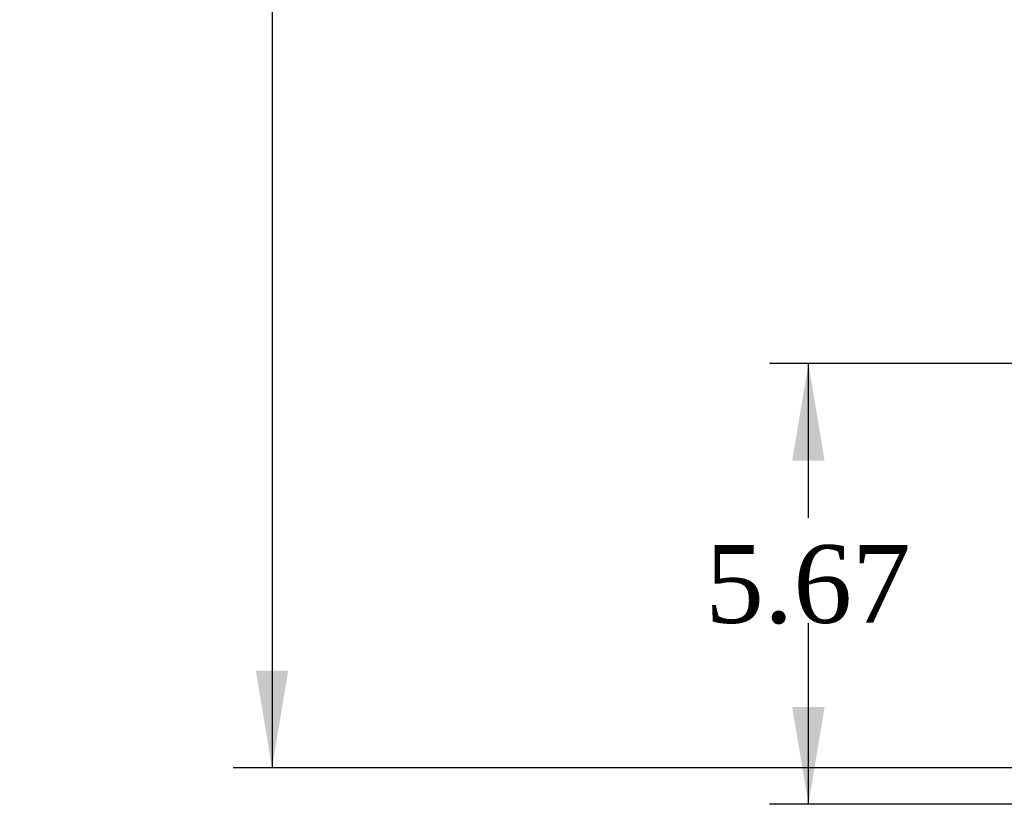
# Model space of a CAD drawing. Header units: inches. Extents: x 1 to 240, y -1 to 159.
# Tile 64 of 111: x 103 to 115, y 66 to 76. Entities that reach past the tile are written whole.
import ezdxf
from ezdxf.enums import TextEntityAlignment as Align

# ---------------------------------------------------------------- set-up
doc = ezdxf.new("R2010")
doc.units = ezdxf.units.IN
doc.header["$MEASUREMENT"] = 0
doc.layers.add('Default', color=7, linetype='Continuous')
doc.styles.add('SEACAD_Times_New_Roman', font='times.ttf')
doc.dimstyles.new('HAMMOND_(STH_-_240x160)', dxfattribs={"dimtxt": 1, "dimasz": 1.25, "dimexe": 0.5, "dimexo": 0.5, "dimgap": 0.25, "dimtad": 0, "dimtih": 1, "dimtoh": 1, "dimzin": 0, "dimdsep": 46, "dimtxsty": 'SEACAD_Times_New_Roman', "dimblk1": '_SE_FILLED', "dimblk2": '_SE_FILLED', "dimsah": 1, "dimcen": 0.5, "dimadec": 0, "dimazin": 0, "dimtfac": 0.8, "dimtofl": 0, "dimtmove": 0, "dimatfit": 3, "dimfxl": 1, "dimtolj": 1, "dimtzin": 0, "dimarcsym": 0})

# ---------------------------------------------------------------- blocks, each defined once
blk = doc.blocks.new('DMBLK3148')
at = {"layer": 'Default', "linetype": 'Continuous'}
for points in [[(105.763, 98.824), (106.18, 98.824), (105.971, 100.074)], [(105.763, 68.074), (105.971, 66.824), (106.18, 68.074)]]:
    blk.add_hatch(color=7, dxfattribs=at).paths.add_polyline_path(points)
at = {"layer": 'Default', "color": 7, "linetype": 'Continuous'}
for p, q in [((117.653, 100.074), (105.471, 100.074)), ((105.971, 100.074), (105.971, 84.299)), ((105.971, 79.599), (105.971, 66.824)), ((117.92, 66.824), (105.471, 66.824))]:
    blk.add_line(p, q, dxfattribs=at)
at = {"layer": 'Default', "color": 7, "linetype": 'Continuous', "style": 'SEACAD_Times_New_Roman'}
for s, p in [('33.25', (104.265, 83.949)), ('DOOR', (103.874, 82.449)), ('OPENING', (102.725, 80.949))]:
    blk.add_text(s, height=1, dxfattribs=at).set_placement(p, align=Align.TOP_LEFT)
blk = doc.blocks.new('_SE_FILLED')
at = {"color": 0}
blk.add_line((0, 0), (-1, 0), dxfattribs=at)
blk.add_solid([(0, 0), (-1, -0.1665), (-1, 0.1665), (0, 0)], dxfattribs=at)
blk = doc.blocks.new('DMBLK3167')
at = {"layer": 'Default', "linetype": 'Continuous'}
for points in [[(112.663, 70.771), (113.08, 70.771), (112.872, 72.021)], [(112.663, 67.605), (112.872, 66.355), (113.08, 67.605)]]:
    blk.add_hatch(color=7, dxfattribs=at).paths.add_polyline_path(points)
at = {"layer": 'Default', "color": 7, "linetype": 'Continuous'}
for p, q in [((116.913, 72.021), (112.372, 72.021)), ((112.872, 70.038), (112.872, 72.021)), ((112.872, 66.355), (112.872, 68.688)), ((117.456, 66.355), (112.372, 66.355))]:
    blk.add_line(p, q, dxfattribs=at)
at = {"layer": 'Default', "color": 7, "linetype": 'Continuous', "style": 'SEACAD_Times_New_Roman'}
blk.add_text('5.67', height=1, dxfattribs=at).set_placement((111.545, 69.688), align=Align.TOP_LEFT)

msp = doc.modelspace()

# ---------------------------------------------------------------- dimensions: what is measured, and where the dimension line sits
at = {"layer": 'Default', "color": 7, "linetype": 'Continuous'}
for base, p1, p2, text, picture, middle in [((105.971, 66.824), (118.687, 100.074), (118.42, 66.824), '\\A1;<>\\PDOOR\\XOPENING', 'DMBLK3148', (105.971, 83.449)), ((112.872, 72.021), (117.956, 66.355), (117.413, 72.021), '\\A1;<>', 'DMBLK3167', (112.872, 69.188))]:
    dim = msp.add_linear_dim(base=base, p1=p1, p2=p2, angle=90, text=text, dimstyle='HAMMOND_(STH_-_240x160)', dxfattribs=at)
    dim.commit()
    dim.dimension.update_dxf_attribs({"geometry": picture, "text_midpoint": middle, "dimtype": 160})

doc.saveas('drawing.dxf')
